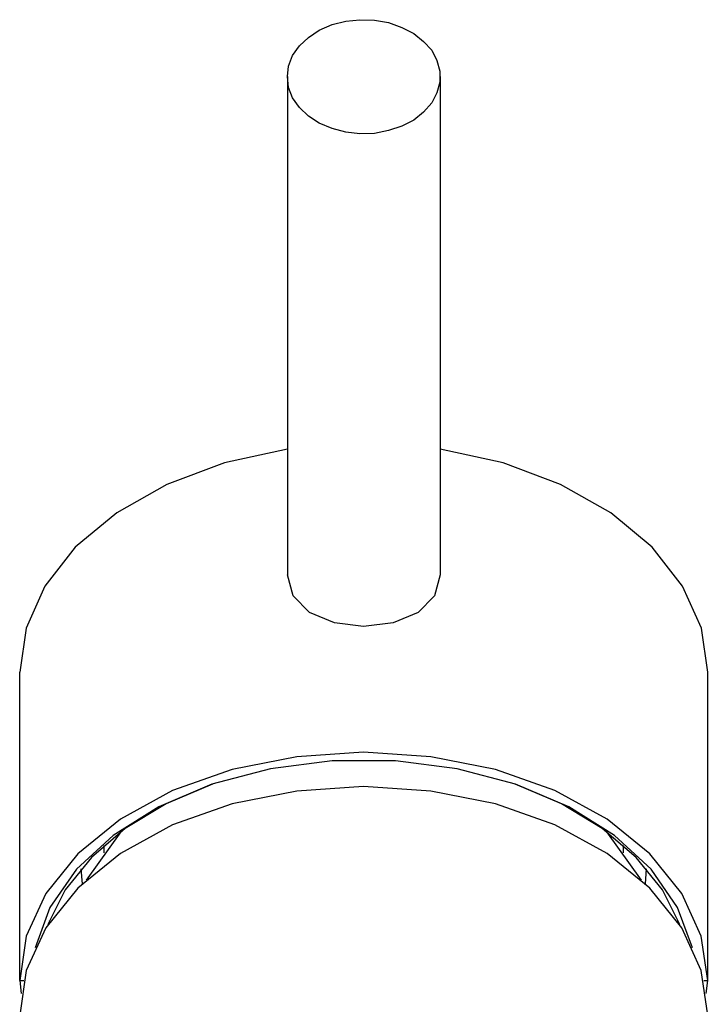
# Model space of a CAD drawing. Header units: millimetres. Extents: x -0.022 to 0.022, y 0 to 0.18.
# Tile 2 of 2: x -0.022 to 0.022, y 0.116 to 0.18. Entities that reach past the tile are written whole.
import ezdxf

# ---------------------------------------------------------------- set-up
doc = ezdxf.new("R2010")
doc.units = ezdxf.units.MM
doc.layers.add('BLOCKS', color=3, linetype='Continuous')

msp = doc.modelspace()

# ---------------------------------------------------------------- linework, layer by layer
at = {"layer": 'BLOCKS'}
for points, knots in [([(-0.004988, 0.176148), (-0.004988, 0.176148), (-0.004909, 0.175438), (-0.004909, 0.175438), (-0.004909, 0.175438), (-0.004909, 0.175438), (-0.004646, 0.174754), (-0.004646, 0.174754), (-0.004646, 0.174754), (-0.004646, 0.174754), (-0.004199, 0.174122), (-0.004199, 0.174122), (-0.004199, 0.174122), (-0.004199, 0.174122), (-0.00362, 0.17357), (-0.00362, 0.17357), (-0.00362, 0.17357), (-0.00362, 0.17357), (-0.00291, 0.173096), (-0.00291, 0.173096), (-0.00291, 0.173096), (-0.00291, 0.173096), (-0.002068, 0.172754), (-0.002068, 0.172754), (-0.002068, 0.172754), (-0.002068, 0.172754), (-0.001174, 0.172518), (-0.001174, 0.172518), (-0.001174, 0.172518), (-0.001174, 0.172518), (-0.000253, 0.172412), (-0.000253, 0.172412), (-0.000253, 0.172412), (-0.000253, 0.172412), (0.000694, 0.172439), (0.000694, 0.172439), (0.000694, 0.172439), (0.000694, 0.172439), (0.001615, 0.172623), (0.001615, 0.172623), (0.001615, 0.172623), (0.001615, 0.172623), (0.002483, 0.172912), (0.002483, 0.172912), (0.002483, 0.172912), (0.002483, 0.172912), (0.003272, 0.173307), (0.003272, 0.173307), (0.003272, 0.173307), (0.003272, 0.173307), (0.003903, 0.173833), (0.003903, 0.173833), (0.003903, 0.173833), (0.003903, 0.173833), (0.00443, 0.174438), (0.00443, 0.174438), (0.00443, 0.174438), (0.00443, 0.174438), (0.004772, 0.175095), (0.004772, 0.175095), (0.004772, 0.175095), (0.004772, 0.175095), (0.004956, 0.175779), (0.004956, 0.175779), (0.004956, 0.175779), (0.004956, 0.175779), (0.004956, 0.17649), (0.004956, 0.17649), (0.004956, 0.17649), (0.004956, 0.17649), (0.004772, 0.1772), (0.004772, 0.1772), (0.004772, 0.1772), (0.004772, 0.1772), (0.00443, 0.177858), (0.00443, 0.177858), (0.00443, 0.177858), (0.00443, 0.177858), (0.003903, 0.178437), (0.003903, 0.178437), (0.003903, 0.178437), (0.003903, 0.178437), (0.003272, 0.178963), (0.003272, 0.178963), (0.003272, 0.178963), (0.003272, 0.178963), (0.002483, 0.179357), (0.002483, 0.179357), (0.002483, 0.179357), (0.002483, 0.179357), (0.001615, 0.179673), (0.001615, 0.179673), (0.001615, 0.179673), (0.001615, 0.179673), (0.000694, 0.179831), (0.000694, 0.179831), (0.000694, 0.179831), (0.000694, 0.179831), (-0.000253, 0.179857), (-0.000253, 0.179857), (-0.000253, 0.179857), (-0.000253, 0.179857), (-0.001174, 0.179752), (-0.001174, 0.179752), (-0.001174, 0.179752), (-0.001174, 0.179752), (-0.002068, 0.179541), (-0.002068, 0.179541), (-0.002068, 0.179541), (-0.002068, 0.179541), (-0.00291, 0.179173), (-0.00291, 0.179173), (-0.00291, 0.179173), (-0.00291, 0.179173), (-0.00362, 0.178699), (-0.00362, 0.178699), (-0.00362, 0.178699), (-0.00362, 0.178699), (-0.004199, 0.178147), (-0.004199, 0.178147), (-0.004199, 0.178147), (-0.004199, 0.178147), (-0.004646, 0.177516), (-0.004646, 0.177516), (-0.004646, 0.177516), (-0.004646, 0.177516), (-0.004909, 0.176832), (-0.004909, 0.176832), (-0.004909, 0.176832), (-0.004909, 0.176832), (-0.004988, 0.176148), (-0.004988, 0.176148)], [0, 0, 0, 0, 0.030303, 0.030303, 0.030303, 0.030303, 0.060606, 0.060606, 0.060606, 0.060606, 0.090909, 0.090909, 0.090909, 0.090909, 0.121212, 0.121212, 0.121212, 0.121212, 0.151515, 0.151515, 0.151515, 0.151515, 0.181818, 0.181818, 0.181818, 0.181818, 0.212121, 0.212121, 0.212121, 0.212121, 0.242424, 0.242424, 0.242424, 0.242424, 0.272727, 0.272727, 0.272727, 0.272727, 0.30303, 0.30303, 0.30303, 0.30303, 0.333333, 0.333333, 0.333333, 0.333333, 0.363636, 0.363636, 0.363636, 0.363636, 0.393939, 0.393939, 0.393939, 0.393939, 0.424242, 0.424242, 0.424242, 0.424242, 0.454545, 0.454545, 0.454545, 0.454545, 0.484848, 0.484848, 0.484848, 0.484848, 0.515152, 0.515152, 0.515152, 0.515152, 0.545455, 0.545455, 0.545455, 0.545455, 0.575758, 0.575758, 0.575758, 0.575758, 0.606061, 0.606061, 0.606061, 0.606061, 0.636364, 0.636364, 0.636364, 0.636364, 0.666667, 0.666667, 0.666667, 0.666667, 0.69697, 0.69697, 0.69697, 0.69697, 0.727273, 0.727273, 0.727273, 0.727273, 0.757576, 0.757576, 0.757576, 0.757576, 0.787879, 0.787879, 0.787879, 0.787879, 0.818182, 0.818182, 0.818182, 0.818182, 0.848485, 0.848485, 0.848485, 0.848485, 0.878788, 0.878788, 0.878788, 0.878788, 0.909091, 0.909091, 0.909091, 0.909091, 0.939394, 0.939394, 0.939394, 0.939394, 0.969697, 0.969697, 0.969697, 0.969697, 1, 1, 1, 1]), ([(-0.004988, 0.151841), (-0.004988, 0.151841), (-0.009092, 0.150946), (-0.009092, 0.150946), (-0.009092, 0.150946), (-0.009092, 0.150946), (-0.012854, 0.149526), (-0.012854, 0.149526), (-0.012854, 0.149526), (-0.012854, 0.149526), (-0.016116, 0.147684), (-0.016116, 0.147684), (-0.016116, 0.147684), (-0.016116, 0.147684), (-0.018825, 0.145448), (-0.018825, 0.145448), (-0.018825, 0.145448), (-0.018825, 0.145448), (-0.020825, 0.142896), (-0.020825, 0.142896), (-0.020825, 0.142896), (-0.020825, 0.142896), (-0.022035, 0.140161), (-0.022035, 0.140161), (-0.022035, 0.140161), (-0.022035, 0.140161), (-0.022456, 0.137293), (-0.022456, 0.137293)], [0, 0, 0, 0, 0.142857, 0.142857, 0.142857, 0.142857, 0.285714, 0.285714, 0.285714, 0.285714, 0.428571, 0.428571, 0.428571, 0.428571, 0.571429, 0.571429, 0.571429, 0.571429, 0.714286, 0.714286, 0.714286, 0.714286, 0.857143, 0.857143, 0.857143, 0.857143, 1, 1, 1, 1]), ([(0.022449, 0.137293), (0.022449, 0.137293), (0.022029, 0.140161), (0.022029, 0.140161), (0.022029, 0.140161), (0.022029, 0.140161), (0.020792, 0.142896), (0.020792, 0.142896), (0.020792, 0.142896), (0.020792, 0.142896), (0.018819, 0.145448), (0.018819, 0.145448), (0.018819, 0.145448), (0.018819, 0.145448), (0.01611, 0.147684), (0.01611, 0.147684), (0.01611, 0.147684), (0.01611, 0.147684), (0.012821, 0.149526), (0.012821, 0.149526), (0.012821, 0.149526), (0.012821, 0.149526), (0.009086, 0.150946), (0.009086, 0.150946), (0.009086, 0.150946), (0.009086, 0.150946), (0.004982, 0.151841), (0.004982, 0.151841)], [0, 0, 0, 0, 0.142857, 0.142857, 0.142857, 0.142857, 0.285714, 0.285714, 0.285714, 0.285714, 0.428571, 0.428571, 0.428571, 0.428571, 0.571429, 0.571429, 0.571429, 0.571429, 0.714286, 0.714286, 0.714286, 0.714286, 0.857143, 0.857143, 0.857143, 0.857143, 1, 1, 1, 1]), ([(-0.000016, 0.140266), (-0.000016, 0.140266), (-0.00191, 0.140503), (-0.00191, 0.140503), (-0.00191, 0.140503), (-0.00191, 0.140503), (-0.003541, 0.141187), (-0.003541, 0.141187), (-0.003541, 0.141187), (-0.003541, 0.141187), (-0.00462, 0.142265), (-0.00462, 0.142265), (-0.00462, 0.142265), (-0.00462, 0.142265), (-0.004988, 0.143633), (-0.004988, 0.143633)], [0, 0, 0, 0, 0.25, 0.25, 0.25, 0.25, 0.5, 0.5, 0.5, 0.5, 0.75, 0.75, 0.75, 0.75, 1, 1, 1, 1]), ([(0.004982, 0.143633), (0.004982, 0.143633), (0.004614, 0.142265), (0.004614, 0.142265), (0.004614, 0.142265), (0.004614, 0.142265), (0.003535, 0.141187), (0.003535, 0.141187), (0.003535, 0.141187), (0.003535, 0.141187), (0.001904, 0.140503), (0.001904, 0.140503), (0.001904, 0.140503), (0.001904, 0.140503), (-0.000016, 0.140266), (-0.000016, 0.140266)], [0, 0, 0, 0, 0.25, 0.25, 0.25, 0.25, 0.5, 0.5, 0.5, 0.5, 0.75, 0.75, 0.75, 0.75, 1, 1, 1, 1]), ([(0.022449, 0.117169), (0.022449, 0.117169), (0.022002, 0.120062), (0.022002, 0.120062), (0.022002, 0.120062), (0.022002, 0.120062), (0.02074, 0.122851), (0.02074, 0.122851), (0.02074, 0.122851), (0.02074, 0.122851), (0.018661, 0.125429), (0.018661, 0.125429), (0.018661, 0.125429), (0.018661, 0.125429), (0.015873, 0.127691), (0.015873, 0.127691), (0.015873, 0.127691), (0.015873, 0.127691), (0.012453, 0.129559), (0.012453, 0.129559), (0.012453, 0.129559), (0.012453, 0.129559), (0.008586, 0.130927), (0.008586, 0.130927), (0.008586, 0.130927), (0.008586, 0.130927), (0.004377, 0.131769), (0.004377, 0.131769), (0.004377, 0.131769), (0.004377, 0.131769), (-0.000016, 0.132058), (-0.000016, 0.132058), (-0.000016, 0.132058), (-0.000016, 0.132058), (-0.004383, 0.131769), (-0.004383, 0.131769), (-0.004383, 0.131769), (-0.004383, 0.131769), (-0.008592, 0.130927), (-0.008592, 0.130927), (-0.008592, 0.130927), (-0.008592, 0.130927), (-0.012486, 0.129559), (-0.012486, 0.129559), (-0.012486, 0.129559), (-0.012486, 0.129559), (-0.015879, 0.127691), (-0.015879, 0.127691), (-0.015879, 0.127691), (-0.015879, 0.127691), (-0.018668, 0.125429), (-0.018668, 0.125429), (-0.018668, 0.125429), (-0.018668, 0.125429), (-0.020746, 0.122851), (-0.020746, 0.122851), (-0.020746, 0.122851), (-0.020746, 0.122851), (-0.022035, 0.120062), (-0.022035, 0.120062), (-0.022035, 0.120062), (-0.022035, 0.120062), (-0.022456, 0.117169), (-0.022456, 0.117169)], [0, 0, 0, 0, 0.0625, 0.0625, 0.0625, 0.0625, 0.125, 0.125, 0.125, 0.125, 0.1875, 0.1875, 0.1875, 0.1875, 0.25, 0.25, 0.25, 0.25, 0.3125, 0.3125, 0.3125, 0.3125, 0.375, 0.375, 0.375, 0.375, 0.4375, 0.4375, 0.4375, 0.4375, 0.5, 0.5, 0.5, 0.5, 0.5625, 0.5625, 0.5625, 0.5625, 0.625, 0.625, 0.625, 0.625, 0.6875, 0.6875, 0.6875, 0.6875, 0.75, 0.75, 0.75, 0.75, 0.8125, 0.8125, 0.8125, 0.8125, 0.875, 0.875, 0.875, 0.875, 0.9375, 0.9375, 0.9375, 0.9375, 1, 1, 1, 1]), ([(0.02145, 0.1193), (0.02145, 0.1193), (0.020476, 0.12193), (0.020476, 0.12193), (0.020476, 0.12193), (0.020476, 0.12193), (0.01874, 0.124429), (0.01874, 0.124429), (0.01874, 0.124429), (0.01874, 0.124429), (0.016346, 0.126639), (0.016346, 0.126639), (0.016346, 0.126639), (0.016346, 0.126639), (0.013374, 0.128507), (0.013374, 0.128507), (0.013374, 0.128507), (0.013374, 0.128507), (0.009901, 0.12998), (0.009901, 0.12998), (0.009901, 0.12998), (0.009901, 0.12998), (0.006087, 0.13098), (0.006087, 0.13098), (0.006087, 0.13098), (0.006087, 0.13098), (0.002062, 0.131506), (0.002062, 0.131506), (0.002062, 0.131506), (0.002062, 0.131506), (-0.002068, 0.131506), (-0.002068, 0.131506), (-0.002068, 0.131506), (-0.002068, 0.131506), (-0.006093, 0.13098), (-0.006093, 0.13098), (-0.006093, 0.13098), (-0.006093, 0.13098), (-0.009908, 0.12998), (-0.009908, 0.12998), (-0.009908, 0.12998), (-0.009908, 0.12998), (-0.01338, 0.128507), (-0.01338, 0.128507), (-0.01338, 0.128507), (-0.01338, 0.128507), (-0.016353, 0.126639), (-0.016353, 0.126639), (-0.016353, 0.126639), (-0.016353, 0.126639), (-0.018746, 0.124429), (-0.018746, 0.124429), (-0.018746, 0.124429), (-0.018746, 0.124429), (-0.020483, 0.12193), (-0.020483, 0.12193), (-0.020483, 0.12193), (-0.020483, 0.12193), (-0.021456, 0.1193), (-0.021456, 0.1193)], [0, 0, 0, 0, 0.066667, 0.066667, 0.066667, 0.066667, 0.133333, 0.133333, 0.133333, 0.133333, 0.2, 0.2, 0.2, 0.2, 0.266667, 0.266667, 0.266667, 0.266667, 0.333333, 0.333333, 0.333333, 0.333333, 0.4, 0.4, 0.4, 0.4, 0.466667, 0.466667, 0.466667, 0.466667, 0.533333, 0.533333, 0.533333, 0.533333, 0.6, 0.6, 0.6, 0.6, 0.666667, 0.666667, 0.666667, 0.666667, 0.733333, 0.733333, 0.733333, 0.733333, 0.8, 0.8, 0.8, 0.8, 0.866667, 0.866667, 0.866667, 0.866667, 0.933333, 0.933333, 0.933333, 0.933333, 1, 1, 1, 1]), ([(0.022449, 0.114907), (0.022449, 0.114907), (0.022002, 0.117826), (0.022002, 0.117826), (0.022002, 0.117826), (0.022002, 0.117826), (0.02074, 0.120615), (0.02074, 0.120615), (0.02074, 0.120615), (0.02074, 0.120615), (0.018661, 0.123193), (0.018661, 0.123193), (0.018661, 0.123193), (0.018661, 0.123193), (0.015873, 0.125455), (0.015873, 0.125455), (0.015873, 0.125455), (0.015873, 0.125455), (0.012453, 0.127323), (0.012453, 0.127323), (0.012453, 0.127323), (0.012453, 0.127323), (0.008586, 0.128691), (0.008586, 0.128691), (0.008586, 0.128691), (0.008586, 0.128691), (0.004377, 0.129533), (0.004377, 0.129533), (0.004377, 0.129533), (0.004377, 0.129533), (-0.000016, 0.129822), (-0.000016, 0.129822), (-0.000016, 0.129822), (-0.000016, 0.129822), (-0.004383, 0.129533), (-0.004383, 0.129533), (-0.004383, 0.129533), (-0.004383, 0.129533), (-0.008592, 0.128691), (-0.008592, 0.128691), (-0.008592, 0.128691), (-0.008592, 0.128691), (-0.012486, 0.127323), (-0.012486, 0.127323), (-0.012486, 0.127323), (-0.012486, 0.127323), (-0.015879, 0.125455), (-0.015879, 0.125455), (-0.015879, 0.125455), (-0.015879, 0.125455), (-0.018668, 0.123193), (-0.018668, 0.123193), (-0.018668, 0.123193), (-0.018668, 0.123193), (-0.020746, 0.120615), (-0.020746, 0.120615), (-0.020746, 0.120615), (-0.020746, 0.120615), (-0.022035, 0.117826), (-0.022035, 0.117826), (-0.022035, 0.117826), (-0.022035, 0.117826), (-0.022456, 0.114907), (-0.022456, 0.114907)], [0, 0, 0, 0, 0.0625, 0.0625, 0.0625, 0.0625, 0.125, 0.125, 0.125, 0.125, 0.1875, 0.1875, 0.1875, 0.1875, 0.25, 0.25, 0.25, 0.25, 0.3125, 0.3125, 0.3125, 0.3125, 0.375, 0.375, 0.375, 0.375, 0.4375, 0.4375, 0.4375, 0.4375, 0.5, 0.5, 0.5, 0.5, 0.5625, 0.5625, 0.5625, 0.5625, 0.625, 0.625, 0.625, 0.625, 0.6875, 0.6875, 0.6875, 0.6875, 0.75, 0.75, 0.75, 0.75, 0.8125, 0.8125, 0.8125, 0.8125, 0.875, 0.875, 0.875, 0.875, 0.9375, 0.9375, 0.9375, 0.9375, 1, 1, 1, 1]), ([(-0.009881, 0.12998), (-0.009881, 0.12998), (-0.012906, 0.128691), (-0.012906, 0.128691), (-0.012906, 0.128691), (-0.012906, 0.128691), (-0.015563, 0.127086), (-0.015563, 0.127086), (-0.015563, 0.127086), (-0.015563, 0.127086), (-0.017773, 0.125192), (-0.017773, 0.125192), (-0.017773, 0.125192), (-0.017773, 0.125192), (-0.019483, 0.123088), (-0.019483, 0.123088), (-0.019483, 0.123088), (-0.019483, 0.123088), (-0.020614, 0.120825), (-0.020614, 0.120825)], [0, 0, 0, 0, 0.2, 0.2, 0.2, 0.2, 0.4, 0.4, 0.4, 0.4, 0.6, 0.6, 0.6, 0.6, 0.8, 0.8, 0.8, 0.8, 1, 1, 1, 1]), ([(0.020608, 0.120825), (0.020608, 0.120825), (0.019477, 0.123088), (0.019477, 0.123088), (0.019477, 0.123088), (0.019477, 0.123088), (0.017767, 0.125192), (0.017767, 0.125192), (0.017767, 0.125192), (0.017767, 0.125192), (0.015557, 0.127086), (0.015557, 0.127086), (0.015557, 0.127086), (0.015557, 0.127086), (0.0129, 0.128691), (0.0129, 0.128691), (0.0129, 0.128691), (0.0129, 0.128691), (0.009875, 0.12998), (0.009875, 0.12998)], [0, 0, 0, 0, 0.2, 0.2, 0.2, 0.2, 0.4, 0.4, 0.4, 0.4, 0.6, 0.6, 0.6, 0.6, 0.8, 0.8, 0.8, 0.8, 1, 1, 1, 1])]:
    msp.add_open_spline(points, degree=3, knots=knots, dxfattribs=at)
for points in [[(-0.004988, 0.176148), (-0.004988, 0.176148), (-0.004988, 0.143633), (-0.004988, 0.143633)], [(0.004982, 0.176148), (0.004982, 0.176148), (0.004982, 0.143633), (0.004982, 0.143633)], [(-0.022456, 0.117169), (-0.022456, 0.117169), (-0.022456, 0.137293), (-0.022456, 0.137293)], [(0.022449, 0.117169), (0.022449, 0.117169), (0.022449, 0.137293), (0.022449, 0.137293)], [(0.022449, 0.137293), (0.022449, 0.137293), (0.022476, 0.137293), (0.022476, 0.137293)], [(-0.015853, 0.126876), (-0.015853, 0.126876), (-0.018115, 0.123719), (-0.018115, 0.123719)], [(0.018109, 0.123719), (0.018109, 0.123719), (0.015847, 0.126876), (0.015847, 0.126876)], [(-0.016958, 0.125982), (-0.016958, 0.125982), (-0.016958, 0.125508), (-0.016958, 0.125508)], [(0.016951, 0.125508), (0.016951, 0.125508), (0.016951, 0.125982), (0.016951, 0.125982)], [(-0.018457, 0.124456), (-0.018457, 0.124456), (-0.018378, 0.123482), (-0.018378, 0.123482)], [(0.018372, 0.123482), (0.018372, 0.123482), (0.018451, 0.124456), (0.018451, 0.124456)], [(-0.020535, 0.121089), (-0.020535, 0.121089), (-0.020483, 0.12101), (-0.020483, 0.12101)], [(0.020476, 0.12101), (0.020476, 0.12101), (0.020503, 0.121089), (0.020503, 0.121089)], [(-0.022456, 0.117169), (-0.022456, 0.117169), (-0.02235, 0.116327), (-0.02235, 0.116327)], [(-0.022456, 0.117169), (-0.022456, 0.117169), (-0.022193, 0.117169), (-0.022193, 0.117169)], [(0.022186, 0.117169), (0.022186, 0.117169), (0.022449, 0.117169), (0.022449, 0.117169)], [(0.022344, 0.116327), (0.022344, 0.116327), (0.022449, 0.117169), (0.022449, 0.117169)]]:
    msp.add_open_spline(points, degree=3, dxfattribs=at)

doc.saveas('drawing.dxf')
